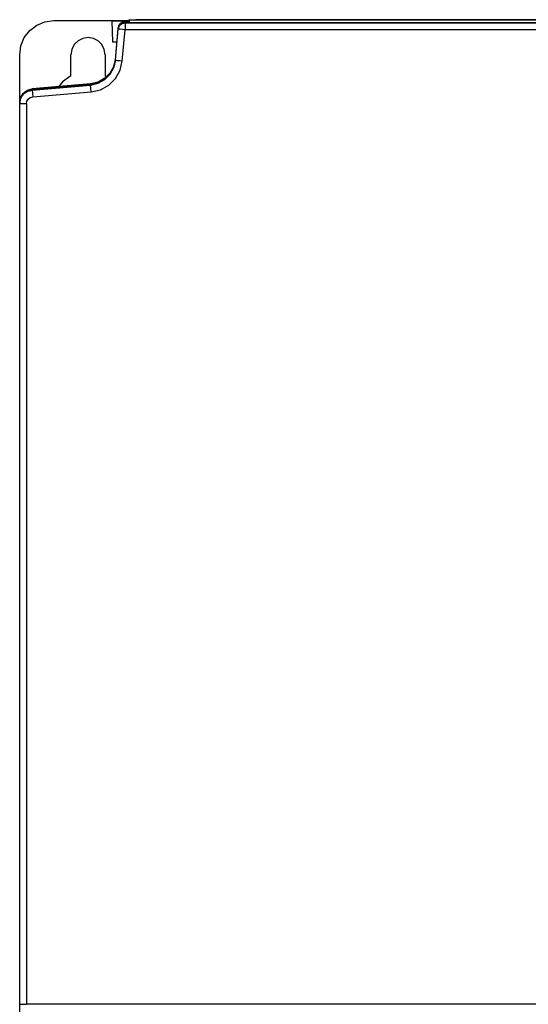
# Model space of a CAD drawing. Extents: x 0 to 420, y 0 to 297.
# Tile 11 of 24: x 191 to 217, y 137 to 188. Entities that reach past the tile are written whole.
import ezdxf

# ---------------------------------------------------------------- set-up
doc = ezdxf.new("R2010")
doc.units = 0
doc.header["$LTSCALE"] = 23.1
doc.layers.get('0').update_dxf_attribs({"linetype": 'CONTINUOUS'})

msp = doc.modelspace()

# ---------------------------------------------------------------- linework, layer by layer
at = {"color": 7, "linetype": 'CONTINUOUS'}
for p, q in [((192.253, 187.64), (192.253, 187.639)), ((192.253, 187.639), (196.107, 187.639)), ((196.107, 187.613), (195.228, 187.613)), ((195.228, 187.606), (195.255, 186.556)), ((196.105, 187.606), (195.228, 187.606)), ((195.771, 187.564), (195.662, 187.496)), ((195.899, 187.588), (195.771, 187.564)), ((195.899, 187.574), (195.771, 187.549)), ((195.771, 187.55), (195.899, 187.574)), ((195.899, 187.546), (195.771, 187.522)), ((195.771, 187.522), (195.899, 187.546)), ((195.899, 187.588), (196.107, 187.588)), ((195.899, 187.574), (195.899, 187.546)), ((196.107, 187.574), (195.899, 187.574)), ((196.107, 187.574), (195.899, 187.574)), ((195.899, 187.546), (195.899, 187.171)), ((196.103, 187.546), (195.899, 187.546)), ((195.899, 187.546), (196.103, 187.546)), ((195.899, 187.521), (237.607, 187.521)), ((196.107, 187.664), (196.103, 187.524)), ((237.401, 187.524), (196.105, 187.524)), ((196.107, 187.664), (196.107, 187.683)), ((237.399, 187.664), (196.107, 187.664)), ((237.057, 187.683), (196.449, 187.683)), ((195.411, 185.637), (195.55, 187.227)), ((195.411, 185.612), (195.55, 187.202)), ((195.55, 187.255), (195.585, 187.38)), ((195.585, 187.379), (195.55, 187.254)), ((195.55, 187.202), (195.55, 187.226)), ((195.585, 187.352), (195.557, 187.252)), ((195.76, 185.581), (195.899, 187.171)), ((237.607, 187.171), (195.899, 187.171)), ((195.255, 186.556), (195.491, 186.556)), ((190.503, 183.446), (190.503, 185.889)), ((193.128, 184.804), (193.128, 185.889)), ((194.878, 185.889), (194.878, 184.804)), ((195.323, 185.284), (195.405, 185.638)), ((195.323, 185.256), (195.411, 185.637)), ((192.694, 184.501), (192.486, 184.247)), ((193.128, 184.804), (192.694, 184.501)), ((194.946, 184.756), (194.878, 184.804)), ((191.142, 184.13), (190.94, 184.081)), ((191.142, 184.102), (190.94, 184.053)), ((190.94, 184.054), (191.142, 184.102)), ((190.941, 184.095), (191.127, 184.14)), ((194.138, 184.406), (191.142, 184.144)), ((194.138, 184.392), (191.142, 184.13)), ((191.142, 184.13), (194.138, 184.392)), ((194.138, 184.364), (191.142, 184.102)), ((191.142, 184.102), (194.138, 184.364)), ((191.142, 184.077), (194.138, 184.339)), ((191.142, 184.13), (191.142, 184.102)), ((191.142, 184.102), (191.142, 184.077)), ((191.142, 184.077), (191.172, 183.728)), ((191.172, 183.728), (194.169, 183.99)), ((194.138, 184.364), (194.138, 184.392)), ((194.138, 184.339), (194.138, 184.364)), ((194.169, 183.99), (194.138, 184.339)), ((190.534, 183.637), (190.503, 183.432)), ((190.548, 183.666), (190.552, 183.691)), ((190.552, 183.691), (190.688, 183.907)), ((190.503, 112.389), (190.503, 183.404)), ((190.853, 183.379), (190.853, 137.296)), ((217.08, 137.296), (190.853, 137.296))]:
    msp.add_line(p, q, dxfattribs=at)
for points in [[(190.503, 185.889), (190.563, 186.343), (190.738, 186.765), (191.015, 187.126), (191.377, 187.404), (191.799, 187.579), (192.253, 187.639)], [(195.55, 187.202), (195.585, 187.326), (195.662, 187.429), (195.772, 187.497), (195.899, 187.521)], [(195.585, 187.38), (195.662, 187.482), (195.771, 187.55)], [(195.771, 187.549), (195.662, 187.482), (195.585, 187.379)], [(195.771, 187.522), (195.662, 187.454), (195.585, 187.352)], [(195.585, 187.352), (195.662, 187.454), (195.771, 187.522)], [(195.899, 187.171), (195.765, 187.182), (195.652, 187.192), (195.577, 187.199), (195.55, 187.202)], [(194.878, 185.889), (194.834, 186.162), (194.709, 186.406), (194.518, 186.597), (194.276, 186.72), (194.006, 186.764), (193.736, 186.722), (193.494, 186.6), (193.299, 186.409), (193.172, 186.163), (193.128, 185.889)], [(195.405, 185.638), (195.323, 185.284), (195.134, 184.943), (194.859, 184.669), (194.519, 184.48), (194.138, 184.392)], [(195.411, 185.637), (195.323, 185.256), (195.134, 184.916), (194.859, 184.641), (194.519, 184.452), (194.138, 184.364)], [(195.396, 185.615), (195.323, 185.298), (195.134, 184.958), (194.859, 184.683), (194.519, 184.494), (194.138, 184.406)], [(194.138, 184.339), (194.518, 184.427), (194.859, 184.616), (195.134, 184.891), (195.323, 185.232), (195.411, 185.612)], [(194.169, 183.99), (194.645, 184.1), (195.07, 184.336), (195.413, 184.68), (195.65, 185.105), (195.76, 185.581)], [(195.411, 185.612), (195.437, 185.609), (195.513, 185.603), (195.626, 185.592), (195.76, 185.581)], [(194.138, 184.392), (194.519, 184.48), (194.859, 184.669), (195.134, 184.944), (195.323, 185.284)], [(194.138, 184.364), (194.519, 184.452), (194.859, 184.641), (195.134, 184.916), (195.323, 185.256)], [(190.503, 183.38), (190.533, 183.584), (190.619, 183.765), (190.755, 183.918), (190.935, 184.026), (191.142, 184.077)], [(190.503, 183.405), (190.534, 183.61), (190.623, 183.796), (190.762, 183.949), (190.94, 184.054)], [(190.94, 184.053), (190.762, 183.948), (190.623, 183.796), (190.534, 183.61), (190.507, 183.432)], [(190.533, 183.651), (190.622, 183.838), (190.762, 183.99), (190.941, 184.095)], [(190.94, 184.081), (190.762, 183.976), (190.623, 183.824), (190.534, 183.637)], [(190.688, 183.907), (190.892, 184.06), (190.915, 184.066)], [(190.853, 183.379), (190.877, 183.507), (190.945, 183.616), (191.047, 183.693), (191.172, 183.728)], [(190.853, 183.379), (190.721, 183.379), (190.609, 183.379), (190.531, 183.38), (190.503, 183.38)], [(190.503, 137.287), (190.53, 137.29), (190.605, 137.293), (190.718, 137.295), (190.853, 137.296)]]:
    msp.add_lwpolyline(points, dxfattribs=at)

doc.saveas('drawing.dxf')
